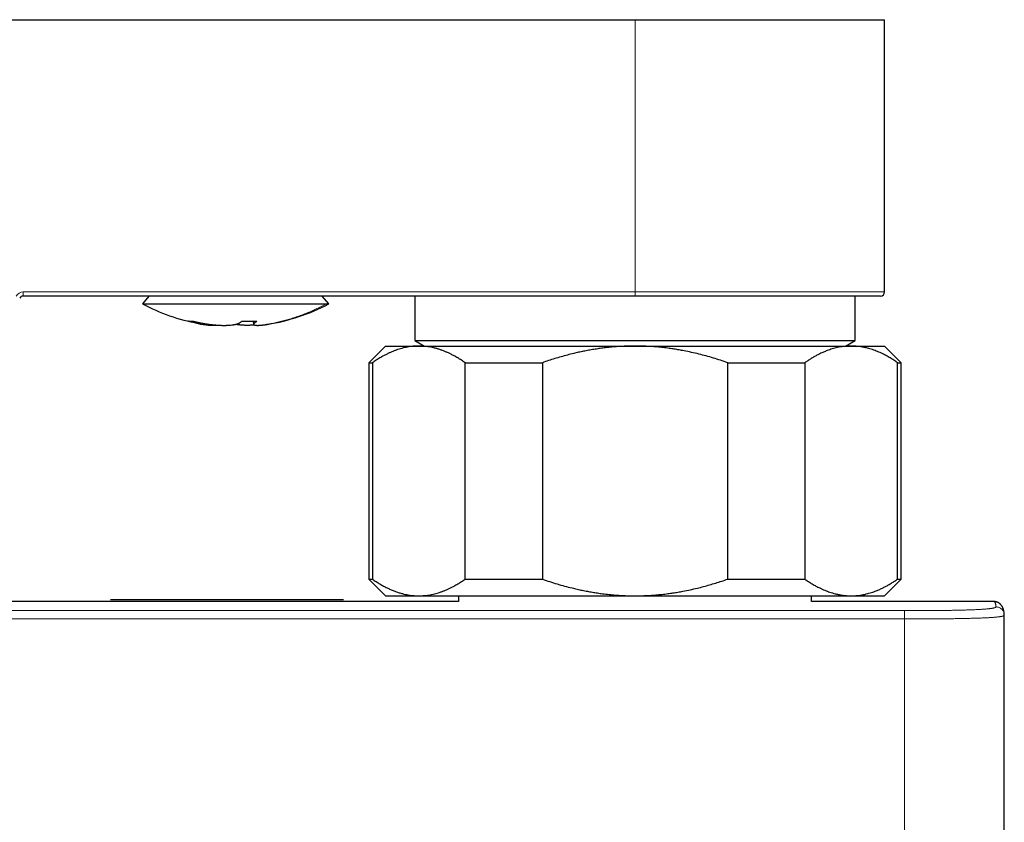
# Model space of a CAD drawing. Header units: millimetres. Extents: x 8 to 754, y 12 to 417.
# Tile 28 of 69: x 421 to 480, y 119 to 167. Entities that reach past the tile are written whole.
import ezdxf

# ---------------------------------------------------------------- set-up
doc = ezdxf.new("R2010")
doc.units = ezdxf.units.MM

msp = doc.modelspace()

# ---------------------------------------------------------------- linework, layer by layer
at = {"color": 7, "linetype": 'Continuous', "lineweight": 30}
for p, q in [((308, 167.154), (458, 167.154)), ((458, 167.154), (473, 167.154)), ((473, 150.804), (473, 167.154)), ((458, 150.554), (421.244, 150.554)), ((428.792, 150.554), (428.404, 150.089)), ((439.596, 150.089), (439.208, 150.554)), ((444.779, 150.554), (444.779, 147.888)), ((472.75, 150.554), (458, 150.554)), ((471.221, 147.888), (471.221, 150.554)), ((431.995, 148.873), (432.081, 148.859)), ((435.06, 149.044), (435.083, 148.858)), ((443, 147.554), (442, 146.554)), ((443, 147.554), (445.01, 147.554)), ((444.779, 147.888), (445.358, 147.554)), ((444.779, 147.888), (471.221, 147.888)), ((445.01, 147.554), (458, 147.554)), ((458, 147.554), (470.99, 147.554)), ((470.642, 147.554), (471.221, 147.888)), ((470.99, 147.554), (473, 147.554)), ((474, 146.554), (473, 147.554)), ((442, 146.554), (442, 133.554)), ((442, 146.554), (442.226, 146.554)), ((442.226, 146.554), (442.226, 133.554)), ((447.794, 146.554), (452.432, 146.554)), ((447.794, 133.554), (447.794, 146.554)), ((452.432, 146.554), (452.432, 133.554)), ((463.568, 146.554), (468.206, 146.554)), ((463.568, 133.554), (463.568, 146.554)), ((468.206, 146.554), (468.206, 133.554)), ((473.774, 133.554), (473.774, 146.554)), ((473.774, 146.554), (474, 146.554)), ((474, 133.554), (474, 146.554)), ((442, 133.554), (443, 132.554)), ((442, 133.554), (442.226, 133.554)), ((447.794, 133.554), (452.432, 133.554)), ((463.568, 133.554), (468.206, 133.554)), ((473, 132.554), (474, 133.554)), ((473.774, 133.554), (474, 133.554)), ((443, 132.554), (445.01, 132.554)), ((445.01, 132.554), (458, 132.554)), ((447.4, 132.554), (447.4, 132.21)), ((458, 132.554), (470.99, 132.554)), ((468.6, 132.21), (468.6, 132.554)), ((470.99, 132.554), (473, 132.554)), ((447.4, 132.21), (318.6, 132.21)), ((426.49, 132.33), (440.49, 132.33)), ((479.56, 132.21), (468.6, 132.21)), ((479.56, 132.209), (479.56, 132.209)), ((480.189, 131.391), (480.182, 131.428))]:
    msp.add_line(p, q, dxfattribs=at)
at = {"color": 252, "linetype": 'Continuous', "lineweight": 0}
for p, q in [((458, 150.804), (458, 167.154)), ((421.244, 150.804), (458, 150.804)), ((421.244, 150.554), (421.244, 150.804)), ((458, 150.804), (473, 150.804)), ((458, 150.554), (458, 150.804)), ((291.811, 131.663), (474.189, 131.663)), ((474.189, 131.163), (291.811, 131.163))]:
    msp.add_line(p, q, dxfattribs=at)
msp.add_arc((421.244, 150.304), 0.5, 90, 150, dxfattribs=at)
at = {"color": 7, "linetype": 'Continuous', "lineweight": 30}
for centre, radius, start, end in [((421.244, 150.304), 0.25, 90, 150), ((472.75, 150.804), 0.25, 270, 0), ((434, 160.704), 12, 242.20549, 259.20486), ((434, 160.704), 12, 279.20087, 297.7945), ((432.595, 152.305), 3.5, 253.31205, 274.29401), ((434.59, 152.388), 3.345, 266.48666, 270.0936)]:
    msp.add_arc(centre, radius, start, end, dxfattribs=at)
for points, knots in [([(428.404, 150.089), (428.405, 150.089), (428.406, 150.089), (428.421, 150.089), (428.446, 150.089), (428.482, 150.089), (428.529, 150.089), (428.585, 150.089), (428.653, 150.089), (428.73, 150.089), (428.817, 150.089), (428.914, 150.089), (429.021, 150.089), (429.138, 150.089), (429.263, 150.089), (429.398, 150.089), (429.541, 150.089), (429.693, 150.089), (429.853, 150.089), (430.021, 150.089), (430.197, 150.089), (430.379, 150.089), (430.569, 150.089), (430.765, 150.089), (430.968, 150.089), (431.176, 150.089), (431.389, 150.089), (431.608, 150.089), (431.831, 150.089), (432.058, 150.089), (432.289, 150.089), (432.523, 150.089), (432.76, 150.089), (432.999, 150.089), (433.24, 150.089), (433.483, 150.089), (433.727, 150.089), (433.971, 150.089), (434.215, 150.089), (434.459, 150.089), (434.702, 150.089), (434.943, 150.089), (435.183, 150.089), (435.42, 150.089), (435.655, 150.089), (435.887, 150.089), (436.115, 150.089), (436.339, 150.089), (436.559, 150.089), (436.773, 150.089), (436.983, 150.089), (437.187, 150.089), (437.384, 150.089), (437.576, 150.089), (437.76, 150.089), (437.937, 150.089), (438.107, 150.089), (438.269, 150.089), (438.423, 150.089), (438.569, 150.089), (438.705, 150.089), (438.833, 150.089), (438.952, 150.089), (439.061, 150.089), (439.16, 150.089), (439.25, 150.089), (439.33, 150.089), (439.4, 150.089), (439.438, 150.089), (439.457, 150.089)], [0, 0, 0, 0, 0.013157, 0.028109, 0.043061, 0.058013, 0.072965, 0.087917, 0.10287, 0.117822, 0.132774, 0.147726, 0.162678, 0.17763, 0.192583, 0.207535, 0.222487, 0.237439, 0.252391, 0.267343, 0.282296, 0.297248, 0.3122, 0.327152, 0.342104, 0.357057, 0.372009, 0.386961, 0.401913, 0.416865, 0.431817, 0.44677, 0.461722, 0.476674, 0.491626, 0.506578, 0.52153, 0.536483, 0.551435, 0.566387, 0.581339, 0.596291, 0.611243, 0.626196, 0.641148, 0.6561, 0.671052, 0.686004, 0.700957, 0.715909, 0.730861, 0.745813, 0.760765, 0.775717, 0.79067, 0.805622, 0.820574, 0.835526, 0.850478, 0.86543, 0.880383, 0.895335, 0.910287, 0.925239, 0.940191, 0.955143, 0.970096, 0.985048, 1, 1, 1, 1]), ([(439.457, 150.089), (439.474, 150.089), (439.508, 150.089), (439.546, 150.089), (439.574, 150.089), (439.59, 150.089), (439.597, 150.089), (439.596, 150.089), (439.596, 150.089)], [0, 0, 0, 0, 0.195311, 0.390621, 0.585932, 0.781242, 0.976553, 1, 1, 1, 1]), ([(431.169, 149.05), (431.169, 149.05), (431.169, 149.05), (431.169, 149.05), (431.169, 149.05), (431.169, 149.05), (431.169, 149.05), (431.169, 149.05), (431.169, 149.05), (431.171, 149.049), (431.177, 149.048), (431.191, 149.047), (431.235, 149.042), (431.306, 149.039), (431.381, 149.043), (431.427, 149.047), (431.44, 149.049), (431.445, 149.049), (431.446, 149.05), (431.447, 149.05), (431.447, 149.05), (431.447, 149.05), (431.447, 149.05), (431.447, 149.05), (431.447, 149.05)], [0, 0, 0, 0, 0.000014, 0.000034, 0.000052, 0.00009, 0.000173, 0.000345, 0.001031, 0.002408, 0.024378, 0.068321, 0.156219, 0.507807, 0.8594, 0.947295, 0.991237, 0.996729, 0.999475, 0.999813, 0.999903, 0.999942, 0.999973, 1, 1, 1, 1]), ([(431.59, 148.952), (431.59, 148.952), (431.589, 148.952), (431.586, 148.953), (431.58, 148.954), (431.573, 148.955), (431.565, 148.957), (431.546, 148.961), (431.518, 148.967), (431.477, 148.976), (431.432, 148.986), (431.383, 148.998), (431.325, 149.011), (431.259, 149.027), (431.207, 149.04), (431.178, 149.047), (431.172, 149.049), (431.17, 149.049), (431.169, 149.05), (431.169, 149.05), (431.169, 149.05)], [0, 0, 0, 0, 0.001157, 0.006206, 0.022803, 0.038683, 0.058416, 0.082006, 0.169231, 0.257794, 0.372738, 0.489947, 0.609419, 0.782803, 0.961005, 0.982975, 0.99396, 0.999452, 0.999871, 1, 1, 1, 1]), ([(431.447, 149.05), (431.447, 149.05), (431.447, 149.05), (431.447, 149.05), (431.447, 149.05), (431.448, 149.049), (431.451, 149.048), (431.461, 149.046), (431.487, 149.04), (431.527, 149.03), (431.576, 149.018), (431.634, 149.004), (431.7, 148.989), (431.758, 148.976), (431.8, 148.967), (431.826, 148.961), (431.849, 148.956), (431.865, 148.953), (431.87, 148.952), (431.871, 148.952)], [0, 0, 0, 0, 0.000071, 0.000144, 0.000232, 0.001605, 0.004351, 0.02632, 0.07026, 0.189703, 0.306898, 0.421843, 0.600333, 0.773454, 0.832479, 0.890888, 0.959706, 0.995519, 1, 1, 1, 1]), ([(431.871, 148.952), (431.873, 148.951), (431.878, 148.95), (431.903, 148.945), (431.946, 148.936), (432.006, 148.925), (432.06, 148.915), (432.111, 148.906), (432.168, 148.896), (432.238, 148.885), (432.317, 148.873), (432.378, 148.864), (432.419, 148.858), (432.441, 148.856), (432.459, 148.853), (432.478, 148.851), (432.497, 148.849), (432.515, 148.847), (432.529, 148.845), (432.535, 148.844), (432.538, 148.844), (432.54, 148.844), (432.541, 148.843), (432.541, 148.843), (432.542, 148.843), (432.542, 148.843), (432.542, 148.843), (432.542, 148.843), (432.542, 148.843), (432.542, 148.843), (432.544, 148.843), (432.548, 148.843), (432.555, 148.842), (432.563, 148.841), (432.578, 148.839), (432.611, 148.836), (432.661, 148.831), (432.727, 148.824), (432.797, 148.819), (432.864, 148.813), (432.913, 148.81), (432.944, 148.808), (432.97, 148.807), (432.995, 148.805), (433.024, 148.804), (433.043, 148.803), (433.055, 148.802), (433.059, 148.802), (433.075, 148.802), (433.114, 148.8), (433.155, 148.799), (433.189, 148.798), (433.203, 148.798), (433.218, 148.798), (433.233, 148.798), (433.247, 148.797), (433.257, 148.797), (433.263, 148.797), (433.268, 148.797), (433.277, 148.797), (433.298, 148.797), (433.322, 148.797), (433.343, 148.797), (433.353, 148.797), (433.359, 148.797), (433.361, 148.797), (433.363, 148.797), (433.363, 148.797), (433.364, 148.797), (433.364, 148.797), (433.364, 148.797), (433.364, 148.797), (433.364, 148.797), (433.367, 148.797), (433.374, 148.797), (433.384, 148.797), (433.394, 148.798), (433.401, 148.798), (433.41, 148.798), (433.419, 148.798), (433.431, 148.798), (433.447, 148.799), (433.467, 148.8), (433.493, 148.801), (433.521, 148.802), (433.551, 148.803), (433.583, 148.805), (433.656, 148.81), (433.741, 148.818), (433.839, 148.829), (433.892, 148.839), (433.938, 148.847), (433.971, 148.853), (433.999, 148.858), (434.021, 148.864), (434.043, 148.869), (434.073, 148.877), (434.1, 148.886), (434.13, 148.896), (434.161, 148.907), (434.186, 148.92), (434.218, 148.936), (434.238, 148.946), (434.249, 148.952)], [0, 0, 0, 0, 0.001647, 0.005543, 0.026465, 0.047276, 0.06923, 0.082435, 0.100122, 0.127367, 0.1544, 0.180472, 0.189866, 0.196088, 0.202296, 0.20853, 0.214715, 0.22252, 0.226393, 0.228322, 0.229285, 0.229766, 0.230007, 0.230127, 0.230187, 0.230217, 0.230232, 0.230239, 0.230243, 0.230247, 0.23074, 0.231649, 0.234712, 0.237689, 0.240201, 0.250258, 0.270373, 0.291261, 0.317634, 0.343321, 0.360677, 0.368639, 0.375926, 0.387561, 0.395375, 0.406327, 0.407696, 0.40845, 0.411178, 0.424482, 0.451091, 0.456423, 0.461748, 0.467069, 0.472386, 0.4777, 0.482393, 0.483796, 0.48428, 0.487694, 0.494523, 0.508177, 0.515006, 0.518421, 0.520129, 0.520983, 0.521411, 0.521624, 0.521731, 0.521784, 0.521811, 0.521824, 0.521831, 0.521838, 0.525077, 0.530614, 0.533379, 0.536146, 0.538914, 0.543807, 0.547177, 0.553153, 0.562909, 0.572699, 0.584874, 0.597111, 0.609316, 0.623567, 0.691255, 0.725421, 0.760771, 0.778982, 0.796922, 0.814051, 0.821302, 0.837613, 0.855335, 0.875, 0.896794, 0.916197, 0.944064, 0.971562, 1, 1, 1, 1]), ([(435.145, 148.814), (435.125, 148.813), (435.08, 148.81), (435.015, 148.806), (434.954, 148.803), (434.895, 148.8), (434.831, 148.798), (434.763, 148.798), (434.694, 148.797), (434.628, 148.797), (434.553, 148.798), (434.475, 148.802), (434.394, 148.806), (434.333, 148.811), (434.288, 148.814), (434.26, 148.818), (434.231, 148.821), (434.205, 148.824), (434.184, 148.826), (434.169, 148.828), (434.157, 148.83), (434.143, 148.832), (434.129, 148.834), (434.115, 148.837), (434.103, 148.839), (434.093, 148.84), (434.083, 148.842), (434.074, 148.844), (434.064, 148.846), (434.052, 148.848), (434.034, 148.852), (434.017, 148.856), (434.004, 148.858), (434.001, 148.859)], [0, 0, 0, 0, 0.04491, 0.098999, 0.143238, 0.182529, 0.231285, 0.288611, 0.344534, 0.391472, 0.451851, 0.524906, 0.59548, 0.662818, 0.692273, 0.720035, 0.74803, 0.775905, 0.796354, 0.809649, 0.822914, 0.835235, 0.851156, 0.869508, 0.880374, 0.891288, 0.902138, 0.912887, 0.921692, 0.937697, 0.954664, 0.989059, 1, 1, 1, 1]), ([(434.249, 148.952), (434.254, 148.955), (434.266, 148.963), (434.284, 148.975), (434.302, 148.988), (434.32, 149.001), (434.338, 149.014), (434.356, 149.027), (434.371, 149.039), (434.38, 149.046), (434.384, 149.049), (434.384, 149.049), (434.385, 149.049), (434.385, 149.05), (434.385, 149.05), (434.385, 149.05), (434.385, 149.05)], [0, 0, 0, 0, 0.126833, 0.256661, 0.389481, 0.525293, 0.655218, 0.787958, 0.919273, 0.984923, 0.993129, 0.997231, 0.999283, 0.999856, 0.999936, 1, 1, 1, 1]), ([(434.595, 149.043), (434.602, 149.043), (434.615, 149.043), (434.634, 149.043), (434.654, 149.042), (434.674, 149.042), (434.726, 149.041), (434.789, 149.041), (434.846, 149.041), (434.867, 149.041), (434.873, 149.041), (434.879, 149.041), (434.885, 149.041), (434.891, 149.041), (434.896, 149.041), (434.979, 149.041), (435.098, 149.043), (435.221, 149.047), (435.267, 149.049), (435.276, 149.049), (435.28, 149.05), (435.281, 149.05), (435.282, 149.05), (435.282, 149.05), (435.282, 149.05), (435.282, 149.05)], [0, 0, 0, 0, 0.028351, 0.056906, 0.085665, 0.114632, 0.143807, 0.31241, 0.387214, 0.395636, 0.404064, 0.412497, 0.420936, 0.42938, 0.43783, 0.446285, 0.78913, 0.960536, 0.981958, 0.992669, 0.998024, 0.999363, 0.999848, 0.999969, 1, 1, 1, 1]), ([(435.157, 148.952), (435.152, 148.948), (435.142, 148.94), (435.128, 148.93), (435.118, 148.92), (435.107, 148.91), (435.098, 148.899), (435.093, 148.888), (435.084, 148.878), (435.085, 148.869), (435.082, 148.861), (435.087, 148.852), (435.094, 148.841), (435.102, 148.83), (435.13, 148.82), (435.148, 148.81), (435.192, 148.805), (435.225, 148.799), (435.273, 148.798), (435.305, 148.797), (435.335, 148.797), (435.359, 148.798), (435.379, 148.798), (435.4, 148.799), (435.414, 148.8), (435.424, 148.8), (435.431, 148.801), (435.44, 148.801), (435.448, 148.802), (435.458, 148.802), (435.469, 148.803), (435.48, 148.804), (435.492, 148.805), (435.504, 148.806), (435.517, 148.807), (435.53, 148.808), (435.539, 148.809), (435.542, 148.809)], [0, 0, 0, 0, 0.031704, 0.059692, 0.088498, 0.117642, 0.149808, 0.188081, 0.227173, 0.253523, 0.280861, 0.320922, 0.37053, 0.421631, 0.48173, 0.555883, 0.614721, 0.674067, 0.736526, 0.779814, 0.805447, 0.830731, 0.855305, 0.872352, 0.888896, 0.895837, 0.903192, 0.910356, 0.917844, 0.925341, 0.935513, 0.945705, 0.955919, 0.966158, 0.976423, 0.990966, 1, 1, 1, 1]), ([(435.282, 149.05), (435.278, 149.046), (435.269, 149.039), (435.255, 149.027), (435.24, 149.015), (435.223, 149.001), (435.207, 148.989), (435.191, 148.976), (435.177, 148.966), (435.167, 148.959), (435.162, 148.956), (435.16, 148.954), (435.159, 148.953), (435.158, 148.953), (435.158, 148.953), (435.158, 148.953), (435.158, 148.953), (435.158, 148.953), (435.158, 148.953), (435.158, 148.953), (435.158, 148.953), (435.157, 148.952), (435.157, 148.952), (435.157, 148.952)], [0, 0, 0, 0, 0.1012837, 0.2020954, 0.3377139, 0.4704756, 0.6003794, 0.7274241, 0.8602583, 0.9255335, 0.9578855, 0.9739902, 0.9820247, 0.9860375, 0.9880427, 0.9890451, 0.9895462, 0.9897967, 0.989922, 0.9899846, 0.9900159, 0.9900473, 1, 1, 1, 1]), ([(435.542, 148.809), (435.55, 148.81), (435.565, 148.811), (435.592, 148.814), (435.631, 148.819), (435.674, 148.823), (435.725, 148.83), (435.768, 148.836), (435.811, 148.842), (435.861, 148.85), (435.894, 148.855), (435.918, 148.859), (435.919, 148.859)], [0, 0, 0, 0, 0.07091, 0.126508, 0.227163, 0.407535, 0.510174, 0.617992, 0.7274, 0.839444, 0.991457, 1, 1, 1, 1]), ([(445.01, 147.554), (444.977, 147.554), (444.889, 147.554), (444.744, 147.546), (444.576, 147.531), (444.408, 147.507), (444.239, 147.477), (444.071, 147.439), (443.903, 147.393), (443.735, 147.341), (443.567, 147.281), (443.398, 147.213), (443.228, 147.138), (443.06, 147.057), (442.873, 146.959), (442.668, 146.842), (442.446, 146.705), (442.299, 146.605), (442.226, 146.554)], [0, 0, 0, 0, 0.034083, 0.093384, 0.152699, 0.212015, 0.271317, 0.331075, 0.390848, 0.450621, 0.510381, 0.571402, 0.632436, 0.693471, 0.754495, 0.836325, 0.918167, 1, 1, 1, 1]), ([(447.794, 146.554), (447.72, 146.605), (447.573, 146.705), (447.35, 146.843), (447.145, 146.96), (446.956, 147.059), (446.785, 147.141), (446.614, 147.216), (446.44, 147.285), (446.265, 147.347), (446.088, 147.402), (445.91, 147.448), (445.731, 147.487), (445.552, 147.517), (445.371, 147.538), (445.19, 147.552), (445.07, 147.554), (445.01, 147.554)], [0, 0, 0, 0, 0.081976, 0.163962, 0.245936, 0.307749, 0.369574, 0.431398, 0.49321, 0.556281, 0.619369, 0.682455, 0.745525, 0.809135, 0.872763, 0.936391, 1, 1, 1, 1]), ([(458, 147.554), (457.876, 147.554), (457.628, 147.552), (457.256, 147.537), (456.885, 147.515), (456.514, 147.483), (456.163, 147.444), (455.834, 147.4), (455.524, 147.353), (455.218, 147.3), (454.914, 147.241), (454.614, 147.178), (454.287, 147.103), (453.934, 147.015), (453.555, 146.911), (453.178, 146.8), (452.804, 146.682), (452.556, 146.597), (452.432, 146.554)], [0, 0, 0, 0, 0.065449, 0.130926, 0.196415, 0.261894, 0.327345, 0.382403, 0.437466, 0.492525, 0.54654, 0.60056, 0.654576, 0.723644, 0.792733, 0.861832, 0.930927, 1, 1, 1, 1]), ([(463.568, 146.554), (463.425, 146.603), (463.14, 146.7), (462.708, 146.835), (462.273, 146.96), (461.835, 147.074), (461.393, 147.178), (460.998, 147.259), (460.653, 147.323), (460.357, 147.371), (460.034, 147.418), (459.685, 147.462), (459.31, 147.499), (458.933, 147.527), (458.556, 147.546), (458.245, 147.554), (458.06, 147.554), (458, 147.554)], [0, 0, 0, 0, 0.079536, 0.159092, 0.238645, 0.318176, 0.398177, 0.478177, 0.530956, 0.583739, 0.636518, 0.70291, 0.769333, 0.835765, 0.902185, 0.968576, 1, 1, 1, 1]), ([(470.99, 147.554), (470.958, 147.554), (470.866, 147.554), (470.714, 147.546), (470.534, 147.528), (470.354, 147.502), (470.175, 147.468), (470.006, 147.427), (469.847, 147.382), (469.697, 147.334), (469.525, 147.272), (469.33, 147.193), (469.124, 147.098), (468.929, 147), (468.747, 146.899), (468.566, 146.791), (468.385, 146.677), (468.266, 146.595), (468.206, 146.554)], [0, 0, 0, 0, 0.034083, 0.097391, 0.160725, 0.224069, 0.287405, 0.350715, 0.403935, 0.45716, 0.51038, 0.588809, 0.667238, 0.733776, 0.800332, 0.866897, 0.933458, 1, 1, 1, 1]), ([(473.774, 146.554), (473.701, 146.605), (473.554, 146.705), (473.331, 146.843), (473.107, 146.971), (472.906, 147.075), (472.729, 147.158), (472.576, 147.224), (472.423, 147.284), (472.27, 147.339), (472.117, 147.387), (471.951, 147.433), (471.77, 147.475), (471.576, 147.51), (471.381, 147.536), (471.186, 147.552), (471.055, 147.554), (470.99, 147.554)], [0, 0, 0, 0, 0.082024, 0.1640705, 0.2461131, 0.3281316, 0.3831566, 0.4381857, 0.4932102, 0.5476233, 0.6020413, 0.656454, 0.7251417, 0.7938633, 0.862595, 0.9313143, 1, 1, 1, 1]), ([(442.226, 133.554), (442.299, 133.504), (442.446, 133.404), (442.669, 133.266), (442.886, 133.142), (443.098, 133.032), (443.305, 132.935), (443.513, 132.849), (443.721, 132.772), (443.92, 132.71), (444.11, 132.661), (444.289, 132.622), (444.468, 132.592), (444.648, 132.571), (444.829, 132.557), (444.949, 132.555), (445.01, 132.554)], [0, 0, 0, 0, 0.081977, 0.163963, 0.245937, 0.320578, 0.395254, 0.469937, 0.544605, 0.61924, 0.682576, 0.745929, 0.809282, 0.872617, 0.936309, 1, 1, 1, 1]), ([(445.01, 132.554), (445.042, 132.555), (445.13, 132.555), (445.275, 132.563), (445.443, 132.578), (445.612, 132.601), (445.78, 132.632), (445.948, 132.67), (446.117, 132.716), (446.284, 132.768), (446.453, 132.828), (446.622, 132.896), (446.791, 132.971), (446.96, 133.052), (447.146, 133.15), (447.351, 133.267), (447.573, 133.404), (447.72, 133.504), (447.794, 133.554)], [0, 0, 0, 0, 0.034083, 0.093384, 0.152699, 0.212015, 0.271317, 0.331075, 0.390848, 0.450621, 0.510381, 0.571402, 0.632436, 0.693471, 0.754495, 0.836325, 0.918167, 1, 1, 1, 1]), ([(452.432, 133.554), (452.579, 133.504), (452.874, 133.404), (453.319, 133.266), (453.767, 133.138), (454.169, 133.034), (454.524, 132.951), (454.829, 132.885), (455.135, 132.825), (455.441, 132.77), (455.746, 132.722), (456.079, 132.676), (456.44, 132.634), (456.829, 132.598), (457.219, 132.573), (457.61, 132.557), (457.87, 132.555), (458, 132.554)], [0, 0, 0, 0, 0.082024, 0.16407, 0.246113, 0.328132, 0.383157, 0.438186, 0.49321, 0.547623, 0.602041, 0.656454, 0.725142, 0.793863, 0.862595, 0.931314, 1, 1, 1, 1]), ([(458, 132.554), (458.06, 132.555), (458.239, 132.555), (458.539, 132.563), (458.9, 132.58), (459.26, 132.606), (459.619, 132.64), (459.959, 132.681), (460.278, 132.726), (460.577, 132.773), (460.923, 132.835), (461.314, 132.914), (461.728, 133.009), (462.118, 133.108), (462.483, 133.209), (462.847, 133.317), (463.209, 133.432), (463.448, 133.514), (463.568, 133.554)], [0, 0, 0, 0, 0.031424, 0.0949, 0.158401, 0.221913, 0.285417, 0.348894, 0.402257, 0.455626, 0.50899, 0.587621, 0.666253, 0.732988, 0.799741, 0.866503, 0.933261, 1, 1, 1, 1]), ([(468.206, 133.554), (468.28, 133.504), (468.427, 133.404), (468.65, 133.266), (468.874, 133.138), (469.075, 133.034), (469.252, 132.951), (469.405, 132.885), (469.558, 132.825), (469.711, 132.77), (469.863, 132.722), (470.03, 132.676), (470.211, 132.634), (470.405, 132.598), (470.6, 132.573), (470.795, 132.557), (470.925, 132.555), (470.99, 132.554)], [0, 0, 0, 0, 0.082024, 0.16407, 0.246113, 0.328132, 0.383157, 0.438186, 0.49321, 0.547623, 0.602041, 0.656454, 0.725142, 0.793863, 0.862595, 0.931314, 1, 1, 1, 1]), ([(470.99, 132.554), (471.023, 132.555), (471.115, 132.555), (471.267, 132.563), (471.447, 132.581), (471.626, 132.607), (471.806, 132.641), (471.975, 132.682), (472.134, 132.727), (472.283, 132.775), (472.456, 132.837), (472.651, 132.916), (472.857, 133.011), (473.051, 133.109), (473.234, 133.21), (473.415, 133.318), (473.595, 133.432), (473.715, 133.514), (473.774, 133.554)], [0, 0, 0, 0, 0.034083, 0.097391, 0.160725, 0.224069, 0.287405, 0.350715, 0.403935, 0.45716, 0.51038, 0.588809, 0.667238, 0.733776, 0.800332, 0.866897, 0.933458, 1, 1, 1, 1]), ([(480.188, 131.43), (480.186, 131.446), (480.183, 131.485), (480.176, 131.545), (480.167, 131.606), (480.156, 131.66), (480.145, 131.706), (480.134, 131.746), (480.122, 131.783), (480.109, 131.817), (480.095, 131.849), (480.081, 131.879), (480.065, 131.908), (480.048, 131.936), (480.03, 131.963), (480.011, 131.989), (479.989, 132.014), (479.965, 132.04), (479.938, 132.066), (479.91, 132.09), (479.879, 132.112), (479.846, 132.133), (479.812, 132.151), (479.776, 132.168), (479.739, 132.182), (479.701, 132.193), (479.662, 132.201), (479.623, 132.207), (479.589, 132.21), (479.568, 132.21), (479.56, 132.21)], [0, 0, 0, 0, 0.062647, 0.146575, 0.233962, 0.303046, 0.362122, 0.413495, 0.458918, 0.499651, 0.536624, 0.570535, 0.601924, 0.631219, 0.658765, 0.68485, 0.709717, 0.736062, 0.761253, 0.785487, 0.808973, 0.831891, 0.854394, 0.876608, 0.898635, 0.920553, 0.942423, 0.964288, 0.986188, 1, 1, 1, 1]), ([(480.189, 112.807), (480.189, 113.699), (480.189, 115.679), (480.189, 118.728), (480.189, 121.953), (480.189, 125.157), (480.189, 128.303), (480.189, 130.38), (480.189, 131.39)], [0, 0, 0, 0, 0.14401, 0.319693, 0.4922, 0.664655, 0.837046, 1, 1, 1, 1])]:
    msp.add_open_spline(points, degree=3, knots=knots, dxfattribs=at)
at = {"color": 252, "linetype": 'Continuous', "lineweight": 0}
for points, knots in [([(435.542, 148.809), (435.651, 148.825), (435.87, 148.857), (436.196, 148.916), (436.521, 148.985), (436.844, 149.063), (437.164, 149.15), (437.482, 149.246), (437.807, 149.355), (438.139, 149.478), (438.477, 149.615), (438.809, 149.763), (439.137, 149.92), (439.35, 150.033), (439.457, 150.089)], [0, 0, 0, 0, 0.08011, 0.160312, 0.240576, 0.320869, 0.401159, 0.481413, 0.5616, 0.649688, 0.737614, 0.825335, 0.912811, 1, 1, 1, 1]), ([(479.689, 131.891), (479.688, 131.911), (479.684, 131.95), (479.677, 132.003), (479.669, 132.049), (479.659, 132.09), (479.647, 132.125), (479.635, 132.154), (479.62, 132.177), (479.604, 132.194), (479.587, 132.205), (479.572, 132.21), (479.563, 132.21), (479.56, 132.209)], [0, 0, 0, 0, 0.09619, 0.19238, 0.28857, 0.384771, 0.480973, 0.577174, 0.673421, 0.769668, 0.865916, 0.962174, 1, 1, 1, 1]), ([(474.189, 131.663), (474.278, 131.663), (474.456, 131.663), (474.723, 131.663), (474.99, 131.664), (475.257, 131.665), (475.524, 131.666), (475.791, 131.668), (476.058, 131.67), (476.308, 131.672), (476.543, 131.675), (476.743, 131.677), (476.923, 131.68), (477.083, 131.682), (477.242, 131.685), (477.398, 131.688), (477.553, 131.692), (477.705, 131.696), (477.854, 131.7), (477.995, 131.704), (478.127, 131.708), (478.252, 131.713), (478.371, 131.718), (478.486, 131.723), (478.596, 131.728), (478.7, 131.734), (478.798, 131.739), (478.889, 131.745), (478.972, 131.751), (479.049, 131.757), (479.12, 131.763), (479.186, 131.769), (479.247, 131.776), (479.303, 131.782), (479.354, 131.788), (479.4, 131.795), (479.441, 131.801), (479.478, 131.807), (479.511, 131.813), (479.541, 131.819), (479.568, 131.825), (479.599, 131.833), (479.631, 131.844), (479.659, 131.856), (479.678, 131.867), (479.688, 131.879), (479.689, 131.887), (479.689, 131.891)], [0, 0, 0, 0, 0.029312, 0.058664, 0.08803, 0.117498, 0.146986, 0.176593, 0.206229, 0.235941, 0.260866, 0.285824, 0.304432, 0.323105, 0.341801, 0.360655, 0.379539, 0.398599, 0.417698, 0.436895, 0.454486, 0.472076, 0.489832, 0.507588, 0.525607, 0.543626, 0.56182, 0.580014, 0.597505, 0.614995, 0.632603, 0.650211, 0.667965, 0.68572, 0.70355, 0.721381, 0.738532, 0.755694, 0.772939, 0.790183, 0.80746, 0.824737, 0.859577, 0.894458, 0.92959, 0.964747, 1, 1, 1, 1]), ([(480.189, 131.39), (480.189, 131.386), (480.188, 131.379), (480.177, 131.368), (480.158, 131.356), (480.133, 131.346), (480.108, 131.338), (480.086, 131.332), (480.061, 131.326), (480.033, 131.319), (480.001, 131.313), (479.965, 131.307), (479.925, 131.301), (479.881, 131.295), (479.831, 131.289), (479.775, 131.282), (479.713, 131.276), (479.645, 131.27), (479.572, 131.264), (479.492, 131.257), (479.405, 131.251), (479.319, 131.246), (479.235, 131.241), (479.155, 131.237), (479.07, 131.233), (478.972, 131.228), (478.857, 131.223), (478.736, 131.219), (478.621, 131.215), (478.513, 131.211), (478.402, 131.207), (478.294, 131.204), (478.191, 131.202), (478.093, 131.199), (477.992, 131.197), (477.873, 131.194), (477.734, 131.191), (477.574, 131.188), (477.411, 131.185), (477.245, 131.182), (477.076, 131.18), (476.908, 131.178), (476.742, 131.175), (476.578, 131.174), (476.412, 131.172), (476.245, 131.171), (476.077, 131.169), (475.908, 131.168), (475.738, 131.167), (475.511, 131.166), (475.226, 131.164), (474.881, 131.163), (474.536, 131.163), (474.305, 131.163), (474.189, 131.163)], [0, 0, 0, 0, 0.029457, 0.063227, 0.09702, 0.130929, 0.147903, 0.164876, 0.181917, 0.198958, 0.216029, 0.2331, 0.250223, 0.267356, 0.285395, 0.303434, 0.321546, 0.339658, 0.357865, 0.376072, 0.394395, 0.412718, 0.426769, 0.440819, 0.454939, 0.469059, 0.488032, 0.507051, 0.521433, 0.535814, 0.550276, 0.564737, 0.576605, 0.588474, 0.600381, 0.612287, 0.630271, 0.648262, 0.666248, 0.684442, 0.702641, 0.720836, 0.73808, 0.755336, 0.772657, 0.789978, 0.807335, 0.824691, 0.842142, 0.859592, 0.894536, 0.929646, 0.964784, 1, 1, 1, 1]), ([(480.182, 131.428), (480.176, 131.481), (480.161, 131.599), (480.051, 131.752), (479.886, 131.868), (479.755, 131.883), (479.689, 131.891)], [0, 0, 0, 0, 0.211516, 0.474344, 0.737172, 1, 1, 1, 1]), ([(480.189, 131.391), (480.189, 129.331), (480.189, 125.21), (480.189, 119.028), (480.189, 114.906), (480.189, 112.846)], [0, 0, 0, 0, 0.333272, 0.666601, 1, 1, 1, 1])]:
    msp.add_open_spline(points, degree=3, knots=knots, dxfattribs=at)
for points in [[(474.189, 131.163), (474.189, 131.226), (474.189, 131.354), (474.189, 131.516), (474.189, 131.633), (474.189, 131.653), (474.189, 131.663)], [(474.188, 102.419), (474.188, 104.814), (474.188, 109.604), (474.189, 116.789), (474.189, 123.976), (474.189, 128.767), (474.189, 131.163)]]:
    msp.add_open_spline(points, degree=3, dxfattribs=at)

doc.saveas('drawing.dxf')
